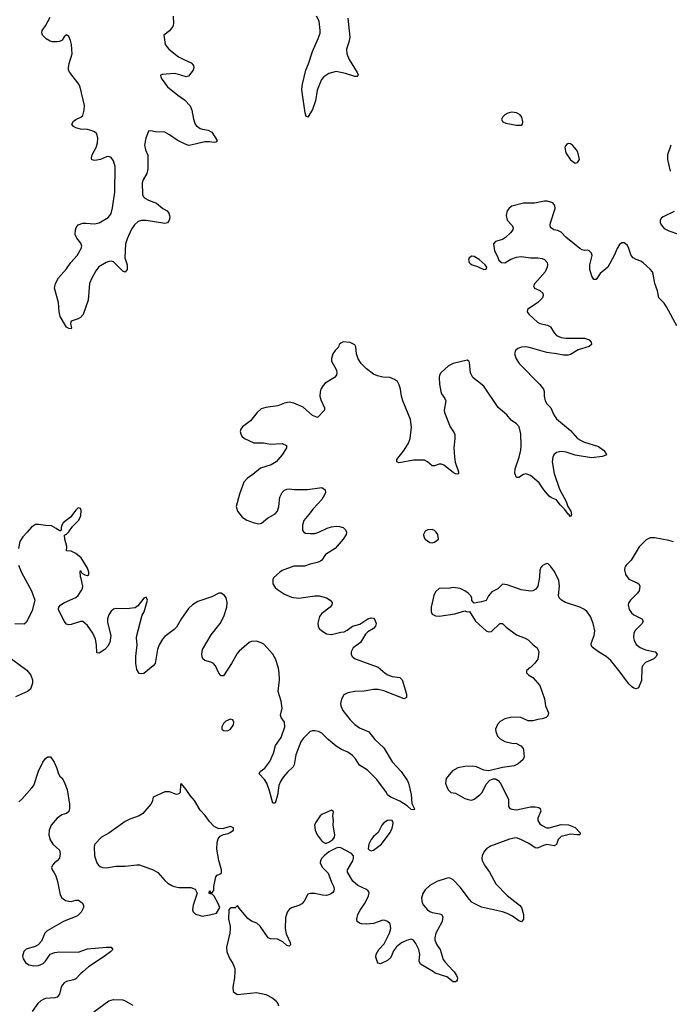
# Model space of a CAD drawing. Header units: inches. Extents: x 1449094 to 1618372, y 389908 to 534307.
# Tile 231 of 256: x 1554831 to 1560374, y 429723 to 438121. Entities that reach past the tile are written whole.
import ezdxf

# ---------------------------------------------------------------- set-up
doc = ezdxf.new("R2010")
doc.units = ezdxf.units.IN
doc.header["$MEASUREMENT"] = 0
for name, color, linetype in [('B5452', 7, 'Continuous'), ('B5453', 7, 'Continuous'), ('B5463', 7, 'Continuous')]:
    doc.layers.add(name, color=color, linetype=linetype)

msp = doc.modelspace()

# ---------------------------------------------------------------- linework, layer by layer
at = {"layer": 'B5452', "color": 5}
for points, elevation in [([(1555368.4, 430000), (1555353.4, 429986.6), (1555310, 429939.7), (1555290, 429931.1), (1555230, 429919.2), (1555210, 429906.6), (1555194.6, 429890), (1555184.4, 429870), (1555170.8, 429809.2), (1555150, 429784.5), (1555130, 429777.4), (1555052.1, 429772.1), (1555030, 429765.1), (1555010, 429753.3), (1554986.3, 429730), (1554937.4, 429662.6)], 620), ([(1556665.5, 430000), (1556662.4, 429950), (1556648.4, 429870), (1556653, 429833), (1556674.4, 429814.4), (1556690, 429808.4), (1556850, 429824.2), (1556930, 429806.4), (1556990, 429774.4), (1557010, 429758.9), (1557033.4, 429730), (1557039.7, 429710)], 640), ([(1558537.7, 430000), (1558558.8, 429970), (1558566, 429950), (1558564.7, 429930), (1558558, 429922), (1558550, 429915.3), (1558530, 429914), (1558476.9, 429956.9), (1558377.2, 429990), (1558360.6, 430000)], 640), ([(1555462, 429658), (1555590, 429752.4), (1555630, 429765.3), (1555710, 429760.3), (1555730, 429754), (1555797.3, 429717.3)], 620)]:
    msp.add_lwpolyline(points, dxfattribs=dict(at, elevation=elevation))
at = {"layer": 'B5453', "color": 5}
for points, elevation in [([(1556140.3, 438150), (1556143.6, 438090), (1556136.9, 438063.1), (1556110, 438027.3), (1556061, 437990), (1556071.7, 437910), (1556103.7, 437870), (1556184.6, 437804.6), (1556230, 437780.3), (1556294.4, 437754.4), (1556312.4, 437730), (1556315.3, 437710), (1556311.7, 437690), (1556270, 437639.5), (1556250, 437635.1), (1556178, 437658), (1556150, 437661.4), (1556047.3, 437652.7), (1556032.7, 437647.3), (1556036, 437630), (1556046.8, 437610), (1556090.8, 437550), (1556178.8, 437478.8), (1556238.3, 437438.3), (1556285.3, 437385.3), (1556299.5, 437350), (1556313, 437273), (1556328.5, 437230), (1556337.4, 437217.4), (1556370, 437194.4), (1556390, 437186.4), (1556438.6, 437178.6), (1556470, 437162), (1556514.8, 437090), (1556503.5, 437076.5), (1556490, 437072.7), (1556450, 437079.7), (1556410, 437079.7), (1556290, 437049.7), (1556270, 437049.6), (1556230, 437064.2), (1556174, 437094), (1556110, 437139.7), (1556070, 437161.1), (1555990, 437163.5), (1555950, 437174.3), (1555928.9, 437171.1), (1555906.7, 437110), (1555895.8, 437050), (1555904.7, 437010), (1555925, 436965), (1555925, 436850), (1555915.7, 436810), (1555883.3, 436756.7), (1555875.5, 436730), (1555879.7, 436630), (1555887.8, 436610), (1555899.8, 436599.8), (1555930, 436582.6), (1555997.7, 436557.7), (1556051, 436511), (1556090.3, 436490), (1556104.2, 436470), (1556108.7, 436450), (1556110.5, 436430), (1556105.5, 436410), (1556090.8, 436390), (1556070, 436383.5), (1555910, 436408.2), (1555870, 436409), (1555841.4, 436398.6), (1555809.5, 436370.5), (1555785.5, 436334.5), (1555746.7, 436253.3), (1555733.7, 436210), (1555727.4, 436090), (1555748.2, 436030), (1555746.8, 435990), (1555730, 435969.2), (1555710, 435975.1), (1555643.6, 436043.6), (1555630, 436054.6), (1555610, 436061), (1555590, 436059.4), (1555569, 436051), (1555507.1, 436012.9), (1555481.4, 435978.6), (1555442.7, 435910), (1555426.2, 435870), (1555415.2, 435730), (1555372.3, 435607.7), (1555350, 435582.4), (1555330, 435569.6), (1555270.6, 435549.4), (1555264.9, 435530), (1555273.4, 435490), (1555270, 435485.2), (1555250, 435486.6), (1555230, 435499.3), (1555175.6, 435590), (1555167, 435630), (1555162.2, 435710), (1555128.3, 435830), (1555135.8, 435870), (1555161, 435919), (1555230, 435994.9), (1555268.4, 436051.6), (1555320.8, 436110), (1555356.4, 436170), (1555359.7, 436190), (1555353.8, 436213.8), (1555318.5, 436258.5), (1555304.2, 436290), (1555306.3, 436330), (1555312, 436350), (1555330, 436370.4), (1555370, 436384.4), (1555393.8, 436386.2), (1555470, 436379.2), (1555510, 436389.2), (1555584.6, 436435.4), (1555600.4, 436450), (1555611.3, 436468.7), (1555624, 436516), (1555642.2, 436650), (1555645, 436870), (1555630, 436918), (1555610, 436944.7), (1555590, 436953.5), (1555570, 436952.2), (1555520.7, 436930), (1555490, 436922), (1555470, 436920.7), (1555446.8, 436926.8), (1555443.2, 436943.2), (1555449.4, 436969.4), (1555482, 437030), (1555495.7, 437070), (1555497.7, 437110), (1555490, 437146.6), (1555470, 437164), (1555450, 437172.4), (1555410, 437183.6), (1555350, 437187.3), (1555310, 437198), (1555289.2, 437210), (1555276, 437230), (1555290, 437255.5), (1555310, 437270.4), (1555351.2, 437288.8), (1555370, 437304), (1555380.9, 437350), (1555383.9, 437390), (1555346.3, 437546.3), (1555336.2, 437570), (1555257.6, 437670), (1555247.8, 437690), (1555246, 437710), (1555252.9, 437747.1), (1555279.5, 437830), (1555272, 437910), (1555264.1, 437944.1), (1555250, 437979), (1555230, 437993.2), (1555210, 437975.3), (1555194.4, 437945.6), (1555170, 437934), (1555148.5, 437931.5), (1555111.6, 437931.6), (1555090, 437937), (1555056.6, 437956.6), (1555026, 437990), (1555019.3, 438010), (1555022.7, 438030), (1555051, 438069), (1555090, 438144)], 580), ([(1557630, 438134), (1557646.8, 437973.2), (1557640.3, 437930), (1557620.3, 437870), (1557622, 437830), (1557641.5, 437781.5), (1557710.5, 437670), (1557718.8, 437650), (1557717.3, 437642.7), (1557710, 437635.3), (1557690, 437636), (1557610, 437662), (1557530, 437678.9), (1557470, 437662.6), (1557425, 437635), (1557406.4, 437610), (1557370, 437519), (1557355.5, 437430), (1557330, 437354), (1557290, 437288.7), (1557275.3, 437295.3), (1557265.6, 437325.6), (1557242, 437502), (1557239, 437530), (1557242.7, 437570), (1557272.7, 437690), (1557296.2, 437743.8), (1557329.7, 437850), (1557378.8, 437961.2), (1557393.5, 438006.5), (1557395.3, 438030), (1557386.8, 438110), (1557363.5, 438150)], 580), ([(1560000, 436210.2), (1559990, 436219), (1559970, 436219), (1559950, 436204), (1559927.7, 436170), (1559903.1, 436110), (1559850, 436009.5), (1559783.7, 435956.3), (1559750, 435905.2), (1559730, 435905.2), (1559713.4, 435933.4), (1559694.5, 435990), (1559696.2, 436030), (1559714.5, 436110), (1559709, 436130), (1559690, 436149), (1559675.5, 436155.5), (1559650, 436153.2), (1559630, 436157.2), (1559610, 436169.3), (1559490, 436265.2), (1559450, 436309), (1559422, 436322), (1559388, 436330), (1559359, 436350), (1559356, 436370), (1559359.5, 436390), (1559401.2, 436510), (1559396.5, 436536.5), (1559378.6, 436558.6), (1559332.9, 436572.9), (1559310, 436573.2), (1559223, 436557), (1559130, 436556.4), (1559029, 436531), (1559006.3, 436513.7), (1558990.5, 436490), (1558983, 436450), (1558990, 436412), (1559030.8, 436370), (1559040.7, 436350), (1559037.3, 436330), (1559017.7, 436302.3), (1558975.8, 436264.2), (1558950, 436247), (1558891.3, 436230), (1558874.8, 436210), (1558882.8, 436150), (1558906.4, 436106.4), (1558918, 436070), (1558942, 436050), (1558970, 436046.8), (1559021.6, 436078.4), (1559070, 436097.1), (1559110, 436100.4), (1559190, 436090.5), (1559250.6, 436090.6), (1559290, 436084), (1559310, 436074.8), (1559330.4, 436050.4), (1559334.6, 436034.6), (1559333, 436010), (1559313.4, 435970), (1559226.8, 435870), (1559216, 435850), (1559224.7, 435830), (1559270, 435810.6), (1559294, 435790), (1559296.3, 435770), (1559290.5, 435750), (1559253.4, 435710), (1559164.7, 435650), (1559161, 435630), (1559174.8, 435610), (1559250, 435541.6), (1559270, 435530.4), (1559335.1, 435515.1), (1559360.9, 435500.9), (1559390.5, 435450), (1559410, 435428.8), (1559450, 435411.8), (1559490, 435404), (1559650, 435404.9), (1559690.3, 435390.3), (1559707.3, 435370), (1559710.8, 435350), (1559690, 435335.1), (1559595.6, 435304.4), (1559530, 435266), (1559510, 435259.7), (1559470, 435259.1), (1559410, 435272.7), (1559330, 435282.2), (1559190, 435323.1), (1559150, 435329.7), (1559111.8, 435328.2), (1559082.3, 435317.7), (1559060.7, 435299.3), (1559052.7, 435270), (1559067, 435230), (1559092, 435190), (1559270.4, 435010), (1559301.6, 434970), (1559306.4, 434950), (1559305.3, 434910), (1559315.3, 434870), (1559330, 434846), (1559363.8, 434810), (1559388.5, 434750), (1559410, 434717.1), (1559530, 434616.3), (1559589.3, 434549.3), (1559641.8, 434521.8), (1559770, 434482), (1559813, 434450), (1559830.7, 434430), (1559838, 434410), (1559804.5, 434395.5), (1559710, 434384.2), (1559570, 434406.6), (1559492.5, 434432.5), (1559450, 434437.2), (1559410.3, 434429.7), (1559388.2, 434410), (1559378.7, 434390), (1559373.4, 434350), (1559390.3, 434250.3), (1559437.7, 434117.7), (1559493, 434013), (1559508, 433968), (1559534, 433930), (1559538, 433902), (1559530, 433882), (1559518.4, 433898.4), (1559510, 433902.7), (1559483.6, 433943.6), (1559443, 433983), (1559410, 434027), (1559370, 434044.2), (1559350, 434058.7), (1559304.2, 434110), (1559262, 434170), (1559190, 434233.2), (1559150, 434246.6), (1559130, 434242.7), (1559090, 434217.2), (1559070, 434215.3), (1559055.1, 434250), (1559057.6, 434290), (1559091.6, 434390), (1559105.6, 434450), (1559109.6, 434490), (1559106.2, 434590), (1559092.2, 434650), (1559070, 434674.3), (1559024.4, 434704.4), (1558987.3, 434750), (1558912.4, 434812.4), (1558790, 434996.2), (1558697, 435070), (1558676.2, 435110), (1558670, 435198), (1558662, 435210), (1558650, 435217.2), (1558530, 435187.6), (1558490, 435169.6), (1558424.9, 435110), (1558413.7, 435090), (1558408.9, 435070), (1558411.7, 435011.7), (1558423.1, 434950), (1558430.4, 434930), (1558459.3, 434890), (1558466.4, 434870), (1558452.2, 434790), (1558455.8, 434770), (1558503.8, 434650), (1558538, 434598), (1558543.1, 434583.1), (1558544.4, 434550), (1558535.8, 434470), (1558539.5, 434390), (1558547.4, 434347.4), (1558574.4, 434265.6), (1558576, 434250), (1558570, 434244), (1558550, 434247), (1558530, 434258.4), (1558450, 434322.9), (1558430, 434329.5), (1558410, 434329.5), (1558370, 434316), (1558350, 434317.2), (1558311.4, 434351.4), (1558283.6, 434363.6), (1558190, 434363.1), (1558070, 434340.9), (1558048.7, 434350), (1558049.2, 434370), (1558110.9, 434449.1), (1558148, 434510), (1558162, 434550), (1558173.2, 434646.8), (1558166.6, 434710), (1558099.1, 434870), (1558088.2, 434910), (1558081.3, 434970), (1558068.3, 435008.3), (1558054.6, 435034.6), (1558030, 435053.6), (1557990, 435069.6), (1557930, 435071.3), (1557882.5, 435082.5), (1557850, 435097.6), (1557790, 435143.6), (1557744.5, 435190), (1557718, 435230), (1557705.2, 435270), (1557699, 435330), (1557689.3, 435349.3), (1557650, 435369.2), (1557590, 435373.2), (1557570, 435362), (1557558, 435350), (1557550.6, 435329.4), (1557521.4, 435298.6), (1557502.8, 435270), (1557491, 435231), (1557491, 435210), (1557532.7, 435132.7), (1557536.3, 435110), (1557533, 435090), (1557517.3, 435070), (1557438.4, 435021.6), (1557419.4, 435000.6), (1557401.7, 434970), (1557393.9, 434946.1), (1557392.9, 434910), (1557400.4, 434880.4), (1557430.5, 434810), (1557430.7, 434790), (1557372.1, 434727.9), (1557330, 434745.1), (1557250, 434815.1), (1557169.5, 434849.5), (1557130, 434859.3), (1557090, 434849.5), (1557033.3, 434826.7), (1556930, 434814), (1556890, 434801.3), (1556856.4, 434770), (1556800.5, 434699.5), (1556730.8, 434650), (1556717.3, 434630), (1556713.4, 434610), (1556716.3, 434590), (1556725.5, 434570), (1556750, 434548.5), (1556830, 434512.7), (1556910, 434512.7), (1556970, 434500.3), (1557070, 434506), (1557106.8, 434490), (1557107.7, 434470), (1557070.4, 434410), (1557019.3, 434350), (1556975.1, 434324.9), (1556884.8, 434295.2), (1556819, 434241), (1556773.4, 434210), (1556742.3, 434177.7), (1556705.1, 434074.9), (1556678, 433970), (1556690.4, 433930), (1556730, 433879.3), (1556770, 433852.4), (1556831.3, 433830), (1556870, 433822.4), (1556893, 433827), (1556945.2, 433870), (1557010, 433907.2), (1557029.6, 433930), (1557043, 433970), (1557051.6, 434050), (1557070, 434087.3), (1557090, 434107.7), (1557110, 434117.1), (1557130, 434119.3), (1557174.6, 434114.6), (1557285.4, 434114.6), (1557410, 434130.7), (1557436, 434110), (1557439.1, 434090), (1557432.7, 434070), (1557408.7, 434030), (1557333.7, 433950), (1557299.2, 433900.8), (1557254.8, 433850), (1557243, 433810), (1557244.4, 433764.4), (1557256, 433750), (1557270, 433743), (1557310, 433737.6), (1557350, 433740.3), (1557382.7, 433750), (1557454.6, 433785.4), (1557490, 433796), (1557530, 433800.3), (1557559, 433799), (1557590, 433790.5), (1557610.7, 433770), (1557618.8, 433750), (1557617.3, 433730), (1557590.8, 433690), (1557522, 433610), (1557439.9, 433560.1), (1557407.5, 433512.5), (1557396.5, 433503.5), (1557370, 433491.3), (1557310, 433478.3), (1557260.6, 433459.4), (1557170, 433459.7), (1557070, 433422), (1557050, 433409.7), (1556997.8, 433362.2), (1556990, 433348), (1556991.3, 433310), (1557010, 433278.3), (1557030, 433260.7), (1557090, 433220.2), (1557150, 433195.8), (1557213.4, 433186.6), (1557350, 433208.7), (1557387.4, 433207.4), (1557450, 433190.3), (1557480.7, 433170), (1557497.3, 433150), (1557493.4, 433130), (1557480.5, 433110), (1557410, 433056.2), (1557390, 433032.3), (1557373.7, 432973.7), (1557376.3, 432950), (1557387.3, 432930), (1557410, 432908), (1557450, 432883.8), (1557490, 432878.7), (1557570, 432898.4), (1557598.9, 432901.1), (1557625.1, 432914.9), (1557669.2, 432950), (1557733.4, 432966.6), (1557801.2, 433010), (1557830, 433020.5), (1557850, 433017.3), (1557862.4, 433002.4), (1557872.4, 432970), (1557868, 432950), (1557850.2, 432929.8), (1557800.3, 432899.7), (1557780.6, 432879.4), (1557738, 432810), (1557676.1, 432763.9), (1557660.4, 432730), (1557658.4, 432710), (1557666.4, 432690), (1557694, 432670), (1557890, 432600.3), (1557948.4, 432548.4), (1557973, 432533), (1558010, 432518.9), (1558074.4, 432510), (1558093.8, 432490), (1558130.3, 432370), (1558130, 432341.2), (1558110, 432329.6), (1557936.7, 432396.7), (1557890, 432407.7), (1557850, 432409.1), (1557770, 432394), (1557689.1, 432390.9), (1557630, 432381.3), (1557596.9, 432363.1), (1557575.3, 432324.7), (1557568.9, 432290), (1557570.2, 432270), (1557588.4, 432230), (1557651.3, 432150), (1557689.1, 432110), (1557730, 432080.8), (1557810, 432048.5), (1557861.6, 431981.6), (1557936.5, 431910), (1558010, 431790.4), (1558086.4, 431710), (1558139.3, 431630), (1558147.3, 431610), (1558170, 431512), (1558176.7, 431436.7), (1558200.7, 431390), (1558197.1, 431382.9), (1558170, 431386.3), (1558136.4, 431416.4), (1558075.5, 431455.5), (1557999, 431490), (1557970, 431509.3), (1557962, 431530), (1557879.6, 431639.6), (1557799.9, 431719.9), (1557730, 431762.9), (1557696.6, 431816.6), (1557670, 431846.3), (1557630, 431874), (1557575.4, 431895.4), (1557530, 431925.1), (1557462.3, 431982.3), (1557410, 432035.3), (1557380.9, 432050), (1557350, 432057.1), (1557330, 432056.8), (1557310, 432049.7), (1557250, 431989.6), (1557230, 431962.9), (1557188, 431850), (1557173.8, 431766.2), (1557164.9, 431750), (1557116.4, 431703.6), (1557080, 431660), (1557056.1, 431623.9), (1557040.9, 431590), (1557031.6, 431508.4), (1557010, 431438), (1556990, 431438), (1556962.8, 431542.8), (1556938.7, 431610), (1556919.5, 431639.5), (1556873.2, 431690), (1556884, 431710), (1556921.4, 431738.6), (1556940.7, 431759.3), (1556964.7, 431795.3), (1556995.9, 431864.1), (1557014, 431930), (1557062, 431998), (1557092.9, 432090), (1557091.2, 432130), (1557062.9, 432170), (1557056.9, 432190), (1557071.5, 432250), (1557061.3, 432310), (1557035.1, 432390), (1557048.5, 432491.5), (1557046, 432550), (1557037.7, 432590), (1557013.1, 432670), (1556990.6, 432710.6), (1556913.7, 432793.7), (1556890, 432807.6), (1556850, 432819.3), (1556810, 432816.8), (1556790, 432808.4), (1556703.4, 432736.6), (1556685.5, 432714.5), (1556639, 432630), (1556570, 432524), (1556550, 432524), (1556544, 432530), (1556530, 432548.7), (1556500.7, 432610), (1556483.7, 432630), (1556461.7, 432641.7), (1556410, 432656.2), (1556394.5, 432670), (1556386.7, 432686.7), (1556383.9, 432710), (1556391.2, 432748.8), (1556465.6, 432874.4), (1556542, 432970), (1556571.3, 433030), (1556597.6, 433110), (1556600.7, 433150), (1556591.6, 433190), (1556578, 433210), (1556550, 433229.4), (1556530, 433229.5), (1556470, 433199.7), (1556350, 433159.2), (1556304.9, 433130), (1556270, 433098.7), (1556210, 433014.5), (1556170, 432939.5), (1556150, 432919.6), (1556070, 432859.6), (1556050, 432837), (1556021.3, 432790), (1556005.7, 432750), (1555987.7, 432630), (1555970.3, 432609.7), (1555890, 432546), (1555870, 432541.2), (1555850, 432544), (1555830, 432579), (1555821.1, 432630), (1555822.2, 432690), (1555832.1, 432790), (1555828.3, 432850), (1555831.1, 432870), (1555876.3, 433043.7), (1555892, 433070), (1555921.2, 433170), (1555910, 433195.3), (1555890, 433188.7), (1555839.3, 433120.7), (1555814.9, 433105.1), (1555743.4, 433096.6), (1555650, 433100.4), (1555630, 433094), (1555610, 433076.9), (1555590, 433046.6), (1555579, 433010), (1555580.7, 432980.7), (1555608, 432870), (1555598.8, 432810), (1555583.4, 432776.6), (1555557.3, 432750), (1555510, 432717.2), (1555490, 432722), (1555487.1, 432790), (1555477.4, 432837.4), (1555455.4, 432890), (1555410, 432955.6), (1555369.5, 432989.5), (1555350, 432989.6), (1555270, 432962), (1555250, 432959.5), (1555230, 432966.6), (1555209.4, 432990), (1555162.7, 433090), (1555166, 433110), (1555182.7, 433130), (1555212.3, 433150), (1555310, 433191.7), (1555329.7, 433210), (1555356.3, 433250), (1555366.6, 433270), (1555369.7, 433290), (1555356.3, 433356.3), (1555349.6, 433370.4), (1555346.6, 433413.4), (1555350, 433422), (1555362, 433402), (1555385.5, 433385.5), (1555410, 433382), (1555421.2, 433390), (1555420.9, 433410), (1555410, 433442), (1555355.3, 433530), (1555310, 433568.7), (1555270, 433589), (1555229.4, 433590), (1555232.5, 433627.5), (1555215.6, 433690), (1555214, 433726), (1555230, 433733.4), (1555250, 433753), (1555281, 433799), (1555331.5, 433850), (1555343.6, 433870), (1555351.2, 433891.2), (1555354.3, 433934.3), (1555350, 433952.7), (1555330, 433958), (1555310, 433939.3), (1555263.1, 433876.9), (1555202, 433830), (1555190.5, 433810), (1555184, 433790), (1555184.7, 433770), (1555178, 433762), (1555170, 433761.2), (1555142.6, 433782.6), (1555103.5, 433803.5), (1555050, 433806.3), (1554990, 433817), (1554965.2, 433814.8), (1554930, 433794), (1554895.5, 433750), (1554856.4, 433710), (1554832.2, 433670), (1554821.1, 433610)], 620), ([(1554821.1, 433470), (1554846.1, 433406.1), (1554930.8, 433250), (1554961, 433170), (1554936.7, 433083.3), (1554890, 432982), (1554870, 432966), (1554790.4, 432969.6)], 620), ([(1560000, 432494.2), (1559955.6, 432555.6), (1559875.6, 432655.6), (1559836, 432690), (1559768.3, 432728.3), (1559715.1, 432770), (1559707, 432790), (1559709.5, 432809.5), (1559731.8, 432870), (1559737.6, 432910), (1559724.2, 432970), (1559700.5, 433030), (1559674, 433070), (1559649.3, 433090), (1559609, 433110), (1559489.2, 433150), (1559452.7, 433170), (1559434.5, 433190), (1559429.6, 433210), (1559436.2, 433290), (1559430, 433338), (1559395.5, 433415.5), (1559360.4, 433460.4), (1559339, 433479), (1559330, 433482), (1559310, 433475.3), (1559290, 433464), (1559278.8, 433450), (1559270, 433426), (1559266.4, 433366.4), (1559250.7, 433290), (1559234.9, 433265.1), (1559210, 433249.4), (1559190, 433246.6), (1559110, 433258), (1558990, 433302), (1558950, 433308), (1558910, 433268), (1558859.6, 433240.4), (1558830, 433206), (1558810, 433168), (1558770, 433155.3), (1558710, 433146), (1558688.4, 433168.4), (1558688, 433190), (1558678, 433210), (1558658, 433230), (1558628, 433250), (1558589.1, 433269.1), (1558530, 433277.2), (1558490, 433269.2), (1558426, 433274), (1558410, 433269.3), (1558379.5, 433240.5), (1558363.8, 433210), (1558341.6, 433110), (1558342, 433070), (1558351.3, 433050), (1558378, 433038), (1558410, 433033), (1558545.1, 433054.9), (1558630, 433078), (1558650, 433072), (1558670, 433074), (1558721, 432990), (1558810, 432907.7), (1558830, 432900.7), (1558858, 432902), (1558928.9, 432971.1), (1558950, 432971.3), (1558981.4, 432941.4), (1559070, 432874.8), (1559145.2, 432845.2), (1559170, 432831), (1559211, 432790), (1559244.9, 432764.9), (1559260.7, 432730), (1559252.8, 432667.2), (1559227.7, 432632.3), (1559190, 432595.3), (1559171.6, 432588.4), (1559164.7, 432575.3), (1559154, 432570), (1559154, 432550), (1559174, 432530), (1559210, 432512), (1559270, 432442), (1559308.5, 432328.5), (1559318, 432270), (1559342, 432210), (1559337.3, 432182.7), (1559322, 432170), (1559290, 432157.2), (1559252.9, 432152.9), (1559210, 432140.7), (1559170, 432141.2), (1559106, 432170), (1559030, 432172), (1558970, 432159.5), (1558930, 432136), (1558907.3, 432110), (1558890.5, 432070), (1558892.7, 432050), (1558908.4, 432010), (1558930, 431988), (1558970, 431963.8), (1559029.3, 431950.7), (1559070, 431947.7), (1559108.1, 431928.1), (1559125.5, 431905.5), (1559130.6, 431890.6), (1559135.2, 431835.2), (1559127.3, 431810), (1559084.7, 431775.3), (1559050, 431758), (1558950, 431743.7), (1558833.6, 431713.6), (1558790, 431721.2), (1558729.4, 431749.4), (1558694.2, 431754.2), (1558628.1, 431751.9), (1558570, 431740.9), (1558524.4, 431715.6), (1558470, 431649.2), (1558463.9, 431610), (1558477.3, 431570), (1558489.1, 431550), (1558510, 431530.4), (1558550, 431523), (1558630, 431479.3), (1558670, 431466), (1558690, 431465.5), (1558710, 431472.7), (1558758.4, 431510), (1558776.2, 431530), (1558810, 431601), (1558843.7, 431636.3), (1558870, 431646), (1558890, 431646), (1558912.8, 431632.8), (1558930, 431611.3), (1558993.4, 431490), (1559001.6, 431470), (1559001.6, 431410), (1559014, 431394), (1559030, 431387.2), (1559070, 431382.3), (1559190, 431408.7), (1559228.5, 431408.5), (1559261.4, 431401.4), (1559272.8, 431392.8), (1559276.3, 431370), (1559253.4, 431310), (1559253.4, 431290), (1559270, 431264), (1559290, 431248), (1559326, 431230), (1559349.1, 431229.1), (1559450, 431257.8), (1559514.2, 431254.2), (1559570, 431232.4), (1559614.4, 431185.6), (1559610.4, 431169.6), (1559590, 431167.6), (1559530, 431174.2), (1559450, 431155.6), (1559426.3, 431130), (1559410, 431085.2), (1559390, 431074.5), (1559330, 431085.4), (1559301.4, 431078.6), (1559250, 431055.8), (1559230, 431057.4), (1559174.2, 431094.2), (1559107, 431130), (1559070, 431142.4), (1559050, 431141.8), (1559010, 431132.4), (1558848.1, 431071.9), (1558813, 431050), (1558792.8, 431027.2), (1558777, 430990), (1558773.7, 430970), (1558777, 430950), (1558797.4, 430910), (1558838.9, 430850), (1558892.2, 430752.2), (1558990, 430651.6), (1559096.3, 430570), (1559113.4, 430550), (1559130.4, 430490), (1559130.7, 430450), (1559112.4, 430427.6), (1559090, 430434), (1559035.5, 430475.5), (1558990, 430498.8), (1558950, 430511.9), (1558770, 430552), (1558710, 430582.4), (1558690, 430595.6), (1558670, 430617.6), (1558590, 430722.9), (1558530, 430783.7), (1558510, 430797), (1558490, 430800.9), (1558470, 430797), (1558390, 430769.6), (1558330, 430736.3), (1558290, 430700.7), (1558270, 430669.3), (1558259, 430630), (1558265.3, 430590), (1558277.4, 430570), (1558310, 430530.4), (1558330, 430514), (1558350, 430505.7), (1558415.6, 430495.6), (1558428.7, 430488.7), (1558441.6, 430470), (1558434.6, 430430), (1558382.9, 430330), (1558373.8, 430290), (1558374.2, 430270), (1558390, 430230.4), (1558417.6, 430190), (1558445.3, 430105.3), (1558461.5, 430081.5), (1558530.7, 430010), (1558537.7, 430000)], 640), ([(1560000, 433459.2), (1559994.9, 433450), (1559990.4, 433430), (1560000, 433392)], 640), ([(1554708, 432710), (1554892.8, 432572.8), (1554925.5, 432530), (1554940.5, 432490), (1554938.8, 432461.2), (1554922.8, 432410), (1554898, 432390), (1554793.7, 432346.3)], 620), ([(1554822.7, 431450), (1554850, 431474), (1554935.1, 431570), (1554950, 431591), (1554990, 431711), (1555027.8, 431790), (1555050, 431820.5), (1555070, 431835.5), (1555093, 431833), (1555123.8, 431790), (1555143.9, 431743.9), (1555160.5, 431690), (1555173.4, 431670), (1555192.3, 431652.3), (1555210, 431621.6), (1555234.7, 431554.7), (1555256.6, 431430), (1555256.9, 431390), (1555251.3, 431368.7), (1555230.3, 431349.7), (1555190, 431340.7), (1555150, 431311.8), (1555100.4, 431250), (1555081.3, 431210), (1555079.5, 431170), (1555090, 431127.3), (1555114.4, 431090), (1555170, 431037.3), (1555176.4, 431010), (1555170, 430969.2), (1555150, 430946), (1555127.3, 430930), (1555110.8, 430910), (1555102.8, 430890), (1555106.8, 430870), (1555125.8, 430845.8), (1555138, 430818), (1555152.7, 430770), (1555175.8, 430655.8), (1555190, 430630.6), (1555222.8, 430610), (1555250, 430602.4), (1555270, 430601.3), (1555310, 430612.2), (1555331.6, 430611.6), (1555363.8, 430590), (1555374, 430570), (1555375.3, 430550), (1555354, 430510), (1555322.6, 430477.4), (1555204.4, 430430), (1555064.9, 430350), (1555046, 430330), (1555017.4, 430262.6), (1554989, 430231), (1554963.6, 430216.4), (1554886.3, 430193.7), (1554865.3, 430174.7), (1554854.4, 430134.4), (1554859.1, 430110), (1554879.9, 430079.9), (1554910, 430059.3), (1554950, 430052.4), (1554990, 430054.4), (1555030, 430070.5), (1555050, 430090.7), (1555089.8, 430150.2), (1555130, 430166.3), (1555170, 430170.3), (1555330, 430167.8), (1555410, 430195.3), (1555570, 430212.2), (1555612, 430210), (1555626, 430190), (1555606.8, 430170), (1555552.7, 430130), (1555416.7, 430043.3), (1555368.4, 430000)], 620), ([(1558360.6, 430000), (1558250, 430066.6), (1558240.7, 430090), (1558244.7, 430150), (1558235.6, 430190), (1558210, 430242.9), (1558190, 430269.5), (1558170, 430277.6), (1558130, 430268), (1558090, 430246.6), (1558046.5, 430213.5), (1558020.7, 430179.3), (1557997.1, 430122.9), (1557970, 430097), (1557910, 430069.2), (1557890, 430075.3), (1557882.7, 430082.7), (1557870, 430126), (1557872.3, 430150), (1557894, 430190), (1557939.6, 430240.4), (1557986.6, 430330), (1557998.7, 430370), (1557991.6, 430410), (1557969.2, 430430), (1557950, 430439.6), (1557930, 430441.3), (1557850, 430413.3), (1557791.9, 430408.1), (1557748, 430410), (1557730, 430415.1), (1557709.3, 430430), (1557706.6, 430450), (1557717, 430490), (1557734.9, 430525.1), (1557779.5, 430590), (1557806.6, 430650), (1557811.7, 430671.7), (1557805.2, 430690), (1557790, 430702.7), (1557716.6, 430736.6), (1557673.4, 430773.4), (1557629.2, 430850), (1557629.2, 430870), (1557672.5, 430947.5), (1557679, 430970), (1557679, 430990), (1557662, 431010), (1557570, 431057.6), (1557550, 431061.3), (1557530, 431054.7), (1557470, 431023.6), (1557427.7, 430990), (1557407.7, 430970), (1557396.3, 430950), (1557394.9, 430930), (1557403.8, 430910), (1557415.5, 430890), (1557461.6, 430841.6), (1557490, 430764.7), (1557507.7, 430730), (1557513.7, 430706.3), (1557510.8, 430690), (1557502.5, 430677.5), (1557492.7, 430667.3), (1557470, 430656), (1557450, 430652.3), (1557414.8, 430654.8), (1557350, 430669.2), (1557311.1, 430668.9), (1557290, 430662), (1557258, 430602), (1557238.6, 430581.4), (1557213.3, 430566.7), (1557150, 430547.3), (1557130, 430532), (1557112.7, 430510), (1557099.2, 430460.8), (1557096.1, 430370), (1557105.2, 430325.2), (1557139.1, 430250), (1557141, 430230), (1557130, 430219), (1557110, 430226), (1557076.2, 430256.2), (1557030, 430279.6), (1556970, 430281.2), (1556950, 430289), (1556882, 430390), (1556855.5, 430415.5), (1556810, 430433.2), (1556776.6, 430456.6), (1556703.1, 430543.1), (1556690, 430566), (1556670, 430546), (1556630, 430546), (1556614, 430530), (1556612, 430450), (1556626, 430390), (1556626, 430370), (1556622.8, 430330), (1556596, 430210), (1556598.8, 430170), (1556622.8, 430110), (1556650.5, 430070.5), (1556667.3, 430030), (1556665.5, 430000)], 640)]:
    msp.add_lwpolyline(points, dxfattribs=dict(at, elevation=elevation))
for points, elevation in [([(1559030, 437331.8), (1558995.9, 437324.1), (1558971.3, 437310), (1558951.3, 437290), (1558942, 437270), (1558952, 437250), (1558978, 437238), (1559070, 437222), (1559110, 437222.8), (1559122, 437230), (1559125.2, 437250), (1559115.1, 437290), (1559101.2, 437310), (1559070, 437326.6)], 620), ([(1559510, 437064), (1559500.7, 437059.3), (1559490, 437048), (1559482.8, 437030), (1559490, 436984.7), (1559530, 436924.7), (1559570, 436898), (1559590, 436902), (1559608.7, 436930), (1559592.7, 436990), (1559582.7, 437010), (1559548.7, 437050), (1559530, 437061.2)], 620), ([(1558690, 436105.2), (1558666, 436090), (1558661, 436070), (1558664.7, 436050), (1558678, 436038), (1558692, 436030), (1558737.5, 436017.5), (1558790, 435992), (1558810, 435994), (1558818, 436010), (1558802, 436030), (1558750, 436076), (1558710, 436101.2)], 620), ([(1558350, 433772.7), (1558314, 433770), (1558290, 433759), (1558277.3, 433730), (1558279.1, 433710), (1558290.8, 433690), (1558330, 433663), (1558350, 433660.5), (1558370, 433664.9), (1558404, 433690), (1558399, 433730), (1558384, 433750), (1558370, 433764)], 640), ([(1556630, 432154.5), (1556590, 432138), (1556570, 432117.2), (1556554.8, 432090), (1556556, 432070), (1556570, 432058.8), (1556590, 432054.8), (1556610, 432058.8), (1556630, 432070.8), (1556653.8, 432106.2), (1556658, 432130), (1556648, 432150)], 640), ([(1556210, 431604), (1556203, 431597), (1556199.3, 431530), (1556190, 431518), (1556170, 431513.6), (1556110, 431535.8), (1556070, 431535.1), (1555970.8, 431490), (1555960.7, 431450), (1555950.6, 431430), (1555880.5, 431350), (1555849.2, 431330.8), (1555770, 431303.9), (1555730, 431282.2), (1555590, 431183.5), (1555530, 431147.6), (1555472.4, 431090), (1555466.3, 431070), (1555470.3, 430990), (1555488.4, 430930), (1555503, 430910), (1555518.7, 430898.7), (1555538, 430890), (1555570, 430886.5), (1555650, 430901.2), (1555730, 430901.5), (1555830, 430914.4), (1555851.8, 430911.8), (1555970.8, 430870), (1556008.8, 430848.8), (1556070, 430779.1), (1556096.1, 430756.1), (1556130, 430736.3), (1556150, 430727.3), (1556190, 430720.7), (1556290, 430720.7), (1556326.8, 430706.8), (1556346, 430670), (1556310.7, 430570), (1556306, 430530), (1556311, 430511), (1556331.1, 430491.1), (1556390, 430476), (1556450, 430486), (1556510, 430502), (1556538, 430550), (1556522, 430590), (1556490, 430646), (1556470, 430666), (1556450, 430666), (1556448, 430670), (1556450, 430692), (1556458, 430678), (1556470, 430674), (1556487.3, 430692.7), (1556488.4, 430728.4), (1556504, 430810), (1556516.5, 430823.5), (1556550, 430838), (1556553.6, 430846.4), (1556552.8, 430870), (1556531.2, 430950), (1556512.3, 431047.7), (1556515.5, 431104.5), (1556525.6, 431134.4), (1556542, 431158), (1556568.4, 431171.6), (1556610, 431181), (1556628, 431190), (1556654, 431210), (1556655.3, 431230), (1556630, 431239), (1556618, 431238), (1556570, 431222), (1556530, 431219), (1556490, 431241.2), (1556450, 431282.7), (1556412.9, 431332.9), (1556370, 431379.3), (1556321.3, 431461.3), (1556284.1, 431504.1), (1556250, 431555.1)], 640), ([(1557490, 431378), (1557410, 431341.2), (1557396, 431330), (1557354, 431270), (1557347.3, 431250), (1557350.7, 431210), (1557367.7, 431170), (1557410.6, 431110.6), (1557438, 431098), (1557450, 431098), (1557470, 431106.4), (1557503.7, 431130), (1557517, 431150), (1557520.9, 431170), (1557505.2, 431250), (1557509.2, 431290), (1557504, 431330), (1557507.3, 431367.3)], 640), ([(1557990, 431294.7), (1557970, 431292.2), (1557938.4, 431270), (1557922, 431250), (1557890.6, 431190), (1557850, 431154.5), (1557830.6, 431130), (1557810.8, 431090), (1557804.7, 431050), (1557816.9, 431036.9), (1557830, 431031.3), (1557850, 431038.8), (1557917.6, 431090), (1557991.2, 431190), (1558010, 431226.8), (1558015.4, 431250), (1558017.4, 431270), (1558009, 431290)], 640)]:
    msp.add_lwpolyline(points, close=True, dxfattribs=dict(at, elevation=elevation))
at = {"layer": 'B5463', "color": 5}
for points, elevation in [([(1560387.7, 437050), (1560357.3, 436970), (1560357.3, 436930), (1560381.6, 436830)], 620), ([(1560414.5, 436485.5), (1560320.6, 436439.4), (1560307.7, 436430), (1560295.5, 436410), (1560297.1, 436390), (1560306.7, 436370), (1560330, 436341.6), (1560370, 436319.5), (1560453.4, 436293.4)], 620), ([(1560439.3, 435510), (1560350, 435673.6), (1560330, 435703.6), (1560284.5, 435750), (1560274.3, 435810), (1560249.8, 435869.8), (1560237, 435950), (1560229.8, 435970), (1560210, 435994.7), (1560150, 436047.8), (1560130, 436061.6), (1560090, 436075.6), (1560065.1, 436090), (1560049.6, 436110), (1560029.6, 436169.6), (1560016.1, 436196.1), (1560000, 436210.2)], 620), ([(1560410, 433667.3), (1560370, 433679.5), (1560250, 433702.9), (1560210, 433702), (1560176.4, 433683.6), (1560115.9, 433624.1), (1560048.8, 433511.2), (1560006, 433470), (1560000, 433459.2)], 640), ([(1560000, 433392), (1560000.5, 433390), (1560027.3, 433350), (1560099.6, 433319.6), (1560113.4, 433310), (1560123.8, 433290), (1560117.1, 433250), (1560103, 433230), (1560041.6, 433170), (1560028.4, 433150), (1560023.7, 433130), (1560032, 433090), (1560050, 433061.6), (1560070, 433044.9), (1560138.8, 433010), (1560150.6, 432990), (1560142, 432970), (1560086.3, 432913.7), (1560072, 432890), (1560067.1, 432852.9), (1560073.1, 432830), (1560092.4, 432792.4), (1560125.3, 432765.3), (1560170, 432747.2), (1560252, 432730), (1560271.3, 432710), (1560262.8, 432690), (1560242.8, 432670), (1560170, 432639.6), (1560143.8, 432610), (1560138.4, 432590), (1560136.1, 432483.9), (1560110, 432424), (1560090, 432414), (1560070, 432419), (1560050, 432433.2), (1560030, 432452.7), (1560000, 432494.2)], 640)]:
    msp.add_lwpolyline(points, dxfattribs=dict(at, elevation=elevation))

doc.saveas('drawing.dxf')
